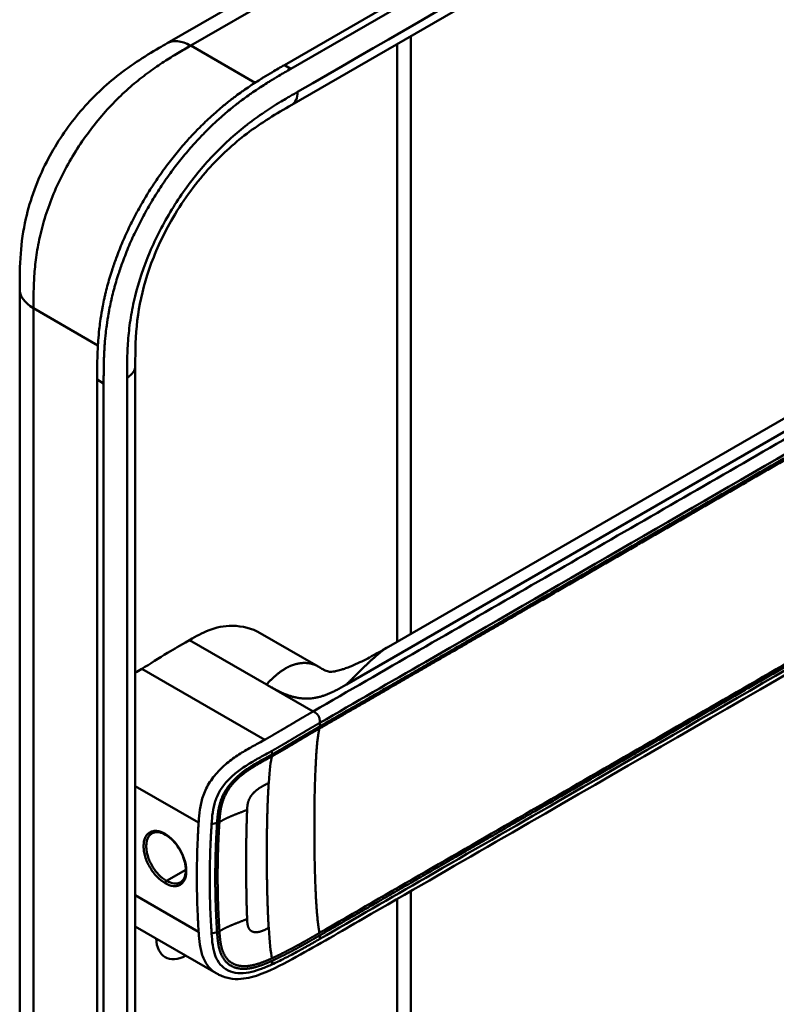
# Model space of a CAD drawing. Header units: millimetres. Extents: x 20 to 833, y 20 to 574.
# Tile 7 of 14: x 363 to 395, y 121 to 163. Entities that reach past the tile are written whole.
import ezdxf

# ---------------------------------------------------------------- set-up
doc = ezdxf.new("R2010")
doc.units = ezdxf.units.MM
doc.header["$LTSCALE"] = 2
doc.layers.add('Sichtbare Kanten(DIN)', color=7, linetype='Continuous', lineweight=50)
doc.layers.add('Sichtbare tangentiale Kanten(DIN)', color=7, linetype='Continuous', lineweight=50)

msp = doc.modelspace()

# ---------------------------------------------------------------- linework, layer by layer
at = {"layer": 'Sichtbare Kanten(DIN)'}
for p, q in [((373.713, 160.761), (418.38, 186.55)), ((418.654, 186.391), (373.987, 160.603)), ((415.012, 182.739), (374.022, 159.073)), ((368.741, 161.68), (378.67, 167.412)), ((379.067, 161.986), (379.067, 136.671)), ((368.741, 161.68), (368.741, 161.68)), ((374.022, 159.073), (374.022, 159.073)), ((378.118, 136.123), (409.882, 154.462)), ((362.501, 151.277), (362.501, 151.277)), ((367.398, 148.011), (367.398, 148.011)), ((367.398, 148.011), (367.398, 86.143)), ((365.782, 84.913), (365.782, 147.435)), ((366.057, 147.276), (366.057, 84.755)), ((372.687, 136.701), (375.145, 135.283)), ((379.067, 135.123), (379.067, 135.123)), ((379.067, 134.974), (379.067, 134.974)), ((375.362, 132.835), (375.362, 132.835)), ((375.575, 132.958), (375.575, 132.958)), ((370.915, 130.847), (370.915, 130.847)), ((372.442, 129.965), (372.441, 129.966)), ((370.896, 129.058), (370.896, 129.058)), ((379.067, 126.122), (379.067, 126.121)), ((379.067, 125.774), (379.067, 93.958)), ((370.563, 125.351), (370.563, 125.351)), ((370.796, 125.427), (370.796, 125.427)), ((370.819, 122.299), (367.398, 124.273)), ((370.819, 122.299), (370.819, 122.299))]:
    msp.add_line(p, q, dxfattribs=at)
for centre, major_axis, start_param, end_param in [((371.346, 130.598), (2.3, 3.984), 0.184418, 0.184904), ((371.431, 130.549), (2.32, 4.018), 0.219371, 0.219881), ((371.459, 130.533), (2.34, 4.053), 0.226219, 0.226799), ((371.572, 130.468), (2.26, 3.914), 0.316429, 0.3165), ((371.516, 130.5), (2.3, 3.984), 0.270097, 0.270412), ((371.288, 130.63), (-2.261, -3.916), 2.53255, 2.532551), ((371.233, 130.664), (-1.91, -3.308), 2.541311, 2.541312), ((371.29, 130.631), (1.95, 3.377), 5.700566, 5.70057), ((371.431, 130.549), (-2.32, -4.018), 2.338409, 2.338428), ((371.572, 130.468), (-2.26, -3.914), 2.382309, 2.382329), ((371.516, 130.5), (2.3, 3.984), 5.506055, 5.506075), ((371.459, 130.533), (2.34, 4.053), 4.119086, 4.119229), ((371.289, 130.631), (-2.26, -3.914), 0.658548, 0.658552), ((371.459, 130.533), (-2.76, -4.78), 0.9483, 0.948426), ((371.459, 130.533), (-2.76, -4.78), 0.638877, 0.63888), ((371.403, 130.566), (2.8, 4.85), 3.797045, 3.797047), ((369.592, 124.589), (-0.93, -1.611), 5.54054, 7.025984), ((369.592, 124.589), (0.93, 1.611), 4.347781, 4.347796)]:
    msp.add_ellipse(centre, major_axis=major_axis, ratio=0.57735, start_param=start_param, end_param=end_param, dxfattribs=at)
for points, knots in [([(362.501, 151.277), (362.501, 151.752), (362.503, 152.253), (362.579, 153.253), (362.649, 153.752), (362.945, 155.061), (363.248, 155.891), (363.997, 157.348), (364.428, 158.004), (365.39, 159.192), (365.935, 159.732), (367.122, 160.702), (367.78, 161.119), (368.52, 161.552), (368.631, 161.616), (368.741, 161.68)], [0, 0, 0, 0, 0.436934, 0.436934, 0.842877, 0.842877, 1.497176, 1.497176, 2.073361, 2.073361, 2.662057, 2.662057, 3.316724, 3.316724, 3.433488, 3.433488, 3.433488, 3.433488]), ([(365.782, 147.435), (365.782, 147.532), (365.782, 147.728), (365.784, 147.975), (365.788, 148.224), (365.793, 148.425), (365.802, 148.68), (365.813, 148.886), (365.834, 149.198), (365.863, 149.515), (365.916, 149.946), (365.968, 150.274), (366.029, 150.606), (366.075, 150.829), (366.139, 151.11), (366.196, 151.335), (366.273, 151.619), (366.34, 151.846), (366.448, 152.188), (366.567, 152.53), (366.763, 153.042), (366.956, 153.495), (367.221, 154.056), (367.449, 154.499), (367.755, 155.042), (368.014, 155.468), (368.356, 155.986), (368.642, 156.389), (369.014, 156.876), (369.322, 157.251), (369.679, 157.654), (369.922, 157.913), (370.168, 158.163), (370.334, 158.326), (370.585, 158.562), (370.839, 158.79), (371.18, 159.078), (371.438, 159.282), (371.696, 159.477), (371.869, 159.603), (372.085, 159.755), (372.258, 159.873), (372.473, 160.015), (372.646, 160.125), (372.904, 160.286), (373.247, 160.492), (373.544, 160.664), (373.713, 160.761)], [-0.9999979, -0.9999979, -0.9999979, -0.9999979, -0.9791648, -0.9583317, -0.9479152, -0.9270821, -0.9166655, -0.8958324, -0.8854159, -0.8541662, -0.8333331, -0.8020835, -0.791667, -0.7708339, -0.7604173, -0.7395842, -0.7291677, -0.7083346, -0.697918, -0.6666684, -0.6458353, -0.6041691, -0.583336, -0.5416699, -0.5208368, -0.4791706, -0.4583375, -0.4166713, -0.3958382, -0.354172, -0.3333389, -0.3020893, -0.2916727, -0.2708397, -0.2604231, -0.2291735, -0.2083404, -0.1770907, -0.1666742, -0.1458411, -0.1354246, -0.1145915, -0.1041749, -0.0833418, -0.0729253, -0.0416756, -0.0000095, -0.0000095, -0.0000095, -0.0000095]), ([(373.987, 160.603), (373.818, 160.505), (373.521, 160.333), (373.178, 160.127), (372.92, 159.967), (372.748, 159.856), (372.532, 159.714), (372.359, 159.597), (372.143, 159.445), (371.971, 159.319), (371.712, 159.124), (371.454, 158.919), (371.113, 158.631), (370.86, 158.404), (370.608, 158.167), (370.442, 158.005), (370.196, 157.755), (369.953, 157.496), (369.596, 157.092), (369.288, 156.717), (368.916, 156.231), (368.63, 155.828), (368.289, 155.309), (368.029, 154.884), (367.724, 154.34), (367.495, 153.898), (367.231, 153.337), (367.037, 152.884), (366.841, 152.371), (366.723, 152.029), (366.615, 151.688), (366.548, 151.46), (366.47, 151.177), (366.414, 150.951), (366.35, 150.671), (366.304, 150.448), (366.242, 150.116), (366.19, 149.788), (366.137, 149.357), (366.109, 149.04), (366.087, 148.728), (366.077, 148.522), (366.067, 148.267), (366.062, 148.065), (366.058, 147.816), (366.057, 147.569), (366.057, 147.374), (366.057, 147.276)], [0.0000095, 0.0000095, 0.0000095, 0.0000095, 0.0416756, 0.0729253, 0.0833418, 0.1041749, 0.1145915, 0.1354246, 0.1458411, 0.1666742, 0.1770907, 0.2083404, 0.2291735, 0.2604231, 0.2708397, 0.2916727, 0.3020893, 0.3333389, 0.354172, 0.3958382, 0.4166713, 0.4583375, 0.4791706, 0.5208368, 0.5416699, 0.583336, 0.6041691, 0.6458353, 0.6666684, 0.697918, 0.7083346, 0.7291677, 0.7395842, 0.7604173, 0.7708339, 0.791667, 0.8020835, 0.8333331, 0.8541662, 0.8854159, 0.8958324, 0.9166655, 0.9270821, 0.9479152, 0.9583317, 0.9791648, 0.9999979, 0.9999979, 0.9999979, 0.9999979]), ([(374.022, 159.073), (373.373, 158.699), (372.742, 158.325), (371.556, 157.425), (370.996, 156.916), (369.902, 155.691), (369.361, 154.942), (368.539, 153.498), (368.22, 152.795), (367.758, 151.453), (367.603, 150.8), (367.42, 149.523), (367.4, 148.899), (367.398, 148.184), (367.398, 148.098), (367.398, 148.011)], [0, 0, 0, 0, 0.687967, 0.687967, 1.303812, 1.303812, 1.980814, 1.980814, 2.549976, 2.549976, 3.091618, 3.091618, 3.672362, 3.672362, 3.752207, 3.752207, 3.752207, 3.752207]), ([(362.501, 89.409), (362.501, 100.296), (362.501, 111.182), (362.501, 131.805), (362.501, 141.541), (362.501, 151.277)], [0, 0, 0, 0, 10, 10, 18.94314, 18.94314, 18.94314, 18.94314]), ([(417.282, 149.894), (417.282, 149.893), (417.282, 149.891), (417.282, 149.887), (417.282, 149.885), (417.282, 149.88), (417.282, 149.877), (417.282, 149.87), (417.282, 149.866), (417.281, 149.855), (417.281, 149.848), (417.281, 149.827), (417.281, 149.814), (417.28, 149.77), (417.279, 149.741), (417.274, 149.631), (417.267, 149.554), (417.227, 149.266), (417.171, 149.068), (416.952, 148.557), (416.745, 148.258), (416.147, 147.579), (415.715, 147.211), (414.417, 146.233), (413.474, 145.658), (410.058, 143.641), (407.548, 142.218), (397.596, 136.472), (390.131, 132.162), (380.789, 126.768), (378.911, 125.684), (376.095, 124.058), (375.161, 123.499), (373.737, 122.724), (373.256, 122.469), (372.457, 122.158), (372.166, 122.074), (371.708, 122.039), (371.542, 122.046), (371.291, 122.096), (371.204, 122.12), (371.07, 122.171), (371.024, 122.191), (370.953, 122.225), (370.928, 122.238), (370.889, 122.259), (370.875, 122.267), (370.855, 122.278), (370.847, 122.283), (370.833, 122.291), (370.825, 122.295), (370.819, 122.299)], [0, 0, 0, 0, 0.001569, 0.001569, 0.003149, 0.003149, 0.00522, 0.00522, 0.008412, 0.008412, 0.014094, 0.014094, 0.025824, 0.025824, 0.054374, 0.054374, 0.136744, 0.136744, 0.370735, 0.370735, 0.770715, 0.770715, 1.338552, 1.338552, 2.361631, 2.361631, 5.000823, 5.000823, 12.918013, 12.918013, 14.909711, 14.909711, 15.905563, 15.905563, 16.406589, 16.406589, 16.669703, 16.669703, 16.816064, 16.816064, 16.894648, 16.894648, 16.935882, 16.935882, 16.957647, 16.957647, 16.969322, 16.969322, 16.975615, 16.975615, 16.982343, 16.982343, 16.982343, 16.982343]), ([(372.686, 136.702), (372.343, 136.899), (371.936, 137.005), (371.505, 137.006), (371.166, 137.007), (370.82, 136.942), (370.484, 136.809), (370.229, 136.708), (369.979, 136.569), (369.695, 136.405)], [-0.7380612, -0.7380612, -0.7380612, -0.7380612, -0.4287848, -0.4287848, -0.4287848, -0.184871, -0.184871, -0.184871, -0.0000155, -0.0000155, -0.0000155, -0.0000155]), ([(369.695, 136.405), (369.197, 136.117), (369.119, 136.072), (368.4, 135.639), (368.007, 135.394), (367.678, 135.186)], [-0.6905781, -0.6905781, -0.6905781, -0.6905781, -0.3490884, -0.3490884, 0, 0, 0, 0]), ([(375.268, 135.212), (375.315, 135.185), (375.354, 135.164), (375.426, 135.127), (375.456, 135.113), (375.528, 135.083), (375.556, 135.075), (375.607, 135.063), (375.623, 135.06), (375.684, 135.059), (375.712, 135.059), (375.787, 135.069), (375.804, 135.072), (375.841, 135.078), (375.86, 135.081), (375.915, 135.093), (375.953, 135.102), (376.03, 135.122), (376.068, 135.132), (376.154, 135.158), (376.203, 135.174), (376.322, 135.215), (376.393, 135.242), (376.584, 135.317), (376.701, 135.368), (377.049, 135.529), (377.27, 135.643), (377.7, 135.88), (377.908, 136.002), (378.113, 136.12)], [0, 0, 0, 0, 0.065322, 0.065322, 0.147442, 0.147442, 0.298534, 0.298534, 0.475337, 0.475337, 0.572836, 0.572836, 0.597287, 0.597287, 0.618593, 0.618593, 0.651842, 0.651842, 0.681874, 0.681874, 0.719497, 0.719497, 0.777073, 0.777073, 0.879794, 0.879794, 1.092522, 1.092522, 1.311068, 1.311068, 1.311068, 1.311068]), ([(368.676, 128.161), (368.589, 128.211), (368.502, 128.245), (368.342, 128.278), (368.268, 128.276), (368.17, 128.251), (368.14, 128.239), (368.112, 128.222)], [0, 0, 0, 0, 0.0944548, 0.0944548, 0.1892864, 0.1892864, 0.2374391, 0.2374391, 0.2374391, 0.2374391]), ([(369.313, 126.144), (369.377, 126.181), (369.431, 126.241), (369.504, 126.398), (369.527, 126.493), (369.537, 126.697), (369.53, 126.804), (369.487, 127.027), (369.452, 127.144), (369.359, 127.375), (369.299, 127.492), (369.163, 127.706), (369.085, 127.808), (368.921, 127.983), (368.832, 128.059), (368.721, 128.134), (368.698, 128.148), (368.676, 128.161)], [0, 0, 0, 0, 0.1137845, 0.1137845, 0.2182551, 0.2182551, 0.3123921, 0.3123921, 0.4068404, 0.4068404, 0.502596, 0.502596, 0.598042, 0.598042, 0.6936793, 0.6936793, 0.7182625, 0.7182625, 0.7182625, 0.7182625])]:
    msp.add_open_spline(points, degree=3, knots=knots, dxfattribs=at)
for points, degree in [([(378.116, 136.122), (378.116, 136.122), (378.115, 136.121), (378.115, 136.121), (378.114, 136.121), (378.114, 136.12), (378.113, 136.12), (378.113, 136.12)], 7), ([(367.678, 135.186), (367.585, 135.127), (367.492, 135.068), (367.398, 135.007)], 3), ([(375.136, 135.288), (375.163, 135.272), (375.189, 135.257), (375.216, 135.242), (375.242, 135.227), (375.268, 135.212)], 5), ([(375.136, 135.288), (375.137, 135.287), (375.139, 135.286), (375.14, 135.285), (375.142, 135.284), (375.143, 135.284), (375.145, 135.283)], 6), ([(368.112, 128.222), (368.112, 128.222), (368.112, 128.222), (368.112, 128.222)], 3), ([(372.096, 127.813), (372.096, 127.813), (372.097, 127.813), (372.097, 127.813)], 3), ([(372.095, 126.145), (372.095, 126.145), (372.095, 126.144), (372.095, 126.144)], 3)]:
    msp.add_open_spline(points, degree=degree, dxfattribs=at)
at = {"layer": 'Sichtbare tangentiale Kanten(DIN)'}
for p, q in [((369.745, 161.582), (379.67, 167.313)), ((369.745, 161.582), (369.741, 161.58)), ((372.468, 160.01), (369.745, 161.582)), ((378.481, 136.332), (378.481, 161.648)), ((368.654, 160.928), (368.654, 160.928)), ((373.987, 160.603), (373.713, 160.761)), ((366.537, 159.22), (366.537, 159.22)), ((410.524, 154.262), (376.341, 134.526)), ((363.114, 151.737), (363.114, 151.737)), ((365.814, 148.886), (363.087, 150.461)), ((366.057, 147.276), (365.782, 147.435)), ((372.949, 134.526), (369.695, 136.405)), ((367.678, 135.186), (372.881, 132.183)), ((378.481, 134.785), (378.481, 134.785)), ((372.994, 134.5), (372.949, 134.526)), ((374.93, 133.382), (372.994, 134.5)), ((378.481, 134.636), (378.481, 134.636)), ((375.21, 132.897), (375.21, 132.748)), ((375.422, 132.87), (375.422, 132.87)), ((373.194, 131.566), (373.184, 131.71)), ((367.398, 130.222), (370.079, 128.675)), ((370.86, 128.657), (370.627, 128.606)), ((370.564, 127.273), (370.564, 127.273)), ((370.8, 127.409), (370.8, 127.409)), ((370.008, 126.952), (370.008, 126.952)), ((369.534, 126.678), (368.716, 126.206)), ((367.398, 125.598), (370.079, 124.05)), ((378.481, 125.783), (378.481, 125.783)), ((378.481, 93.142), (378.481, 125.436)), ((370.86, 124.033), (370.627, 123.982)), ((375.21, 123.895), (375.21, 123.746)), ((373.194, 122.821), (373.184, 122.666))]:
    msp.add_line(p, q, dxfattribs=at)
for centre, major_axis, ratio, start_param, end_param in [((373.473, 123.632), (-0.207, 7.978), 0.058769, 0.180326, 0.567465), ((373.472, 130.424), (-0.173, -7.741), 0.062201, 5.644955, 6.032571)]:
    msp.add_ellipse(centre, major_axis=major_axis, ratio=ratio, start_param=start_param, end_param=end_param, dxfattribs=at)
for points, degree in [([(415.261, 183.289), (401.597, 175.4), (387.934, 167.511), (374.27, 159.623)], 3), ([(369.741, 161.58), (369.351, 161.806), (368.997, 161.827), (368.741, 161.68)], 3), ([(374.022, 159.073), (374.175, 159.162), (374.27, 159.352), (374.27, 159.623)], 3), ([(363.087, 150.461), (362.696, 150.686), (362.501, 150.982), (362.501, 151.277)], 3), ([(363.087, 150.461), (363.087, 119.527), (363.087, 88.593)], 2), ([(367.398, 148.011), (367.398, 147.834), (367.281, 147.656), (367.047, 147.521)], 3), ([(367.047, 147.521), (367.047, 126.899), (367.047, 106.276), (367.047, 85.653)], 3), ([(378.113, 136.12), (377.977, 136.042), (377.819, 135.931), (377.631, 135.78), (377.404, 135.578), (377.127, 135.31), (376.781, 134.964), (376.341, 134.526)], 7), ([(372.949, 134.526), (373.304, 134.88), (373.592, 135.168), (373.913, 135.366), (374.259, 135.474), (374.589, 135.495), (374.878, 135.433), (375.136, 135.288)], 7), ([(376.341, 134.526), (375.614, 134.107), (375.08, 133.798), (374.301, 133.782), (373.753, 134.064), (373.045, 134.471)], 5), ([(374.93, 133.382), (375.045, 133.316), (375.148, 133.256), (375.21, 133.148), (375.21, 133.029), (375.21, 132.897)], 5), ([(375.198, 132.658), (375.023, 132.056), (374.935, 129.86), (374.935, 127.098), (375.023, 124.801), (375.198, 123.999)], 5), ([(372.133, 129.214), (372.143, 129.426), (372.148, 129.607), (372.241, 129.804), (372.389, 129.976), (372.596, 130.132), (372.806, 130.23), (373.046, 130.353)], 7), ([(373.046, 130.353), (372.982, 129.386), (372.95, 128.064), (372.95, 126.613), (372.982, 125.254), (373.046, 124.213)], 5), ([(370.96, 128.696), (371.165, 128.823), (371.397, 128.929), (371.643, 129.023), (371.892, 129.115), (372.133, 129.214)], 5), ([(372.133, 124.589), (372.096, 125.535), (372.084, 126.468), (372.084, 127.393), (372.096, 128.311), (372.133, 129.214)], 5), ([(368.676, 128.161), (368.665, 128.167), (368.659, 128.18), (368.659, 128.199)], 3), ([(368.659, 126.107), (368.659, 126.143), (368.684, 126.187), (368.716, 126.206)], 3), ([(370.96, 124.072), (371.165, 124.198), (371.397, 124.304), (371.643, 124.399), (371.892, 124.491), (372.133, 124.589)], 5), ([(372.133, 124.589), (372.143, 124.367), (372.148, 124.173), (372.241, 124.034), (372.39, 123.965), (372.595, 123.988), (372.806, 124.091), (373.046, 124.213)], 7)]:
    msp.add_open_spline(points, degree=degree, dxfattribs=at)
for points, degree, knots in [([(369.741, 161.58), (369.563, 161.478), (369.381, 161.372), (369.197, 161.263), (369.003, 161.147), (368.807, 161.027), (368.612, 160.901), (368.405, 160.767), (368.199, 160.626), (367.994, 160.477), (367.778, 160.319), (367.564, 160.152), (367.353, 159.974), (367.131, 159.788), (366.912, 159.59), (366.699, 159.381), (366.478, 159.165), (366.262, 158.937), (366.054, 158.699), (365.841, 158.455), (365.636, 158.201), (365.44, 157.937), (365.242, 157.671), (365.053, 157.395), (364.873, 157.108), (364.693, 156.821), (364.523, 156.524), (364.368, 156.225), (364.211, 155.922), (364.067, 155.616), (363.939, 155.308), (363.81, 155), (363.697, 154.69), (363.599, 154.382), (363.501, 154.076), (363.419, 153.772), (363.353, 153.474), (363.286, 153.178), (363.236, 152.892), (363.198, 152.612), (363.161, 152.342), (363.135, 152.076), (363.118, 151.812), (363.103, 151.57), (363.094, 151.329), (363.09, 151.091), (363.087, 150.877), (363.087, 150.666), (363.087, 150.461)], 3, [0, 0, 0, 0, 0.190222, 0.190222, 0.190222, 0.391046, 0.391046, 0.391046, 0.603778, 0.603778, 0.603778, 0.828222, 0.828222, 0.828222, 1.063388, 1.063388, 1.063388, 1.307278, 1.307278, 1.307278, 1.556829, 1.556829, 1.556829, 1.80816, 1.80816, 1.80816, 2.059443, 2.059443, 2.059443, 2.313331, 2.313331, 2.313331, 2.568023, 2.568023, 2.568023, 2.821446, 2.821446, 2.821446, 3.073982, 3.073982, 3.073982, 3.316729, 3.316729, 3.316729, 3.539814, 3.539814, 3.539814, 3.740149, 3.740149, 3.740149, 3.740149]), ([(374.27, 159.623), (374.209, 159.587), (374.148, 159.552), (374.087, 159.517), (374.03, 159.484), (373.973, 159.451), (373.916, 159.418), (373.888, 159.401), (373.859, 159.384), (373.831, 159.367), (373.747, 159.318), (373.664, 159.268), (373.574, 159.214), (373.572, 159.213), (373.57, 159.212), (373.567, 159.21), (373.317, 159.059), (373.091, 158.916), (372.863, 158.762), (372.859, 158.759), (372.854, 158.757), (372.85, 158.754), (372.618, 158.597), (372.384, 158.429), (372.151, 158.249), (372.149, 158.247), (372.146, 158.245), (372.144, 158.243), (371.91, 158.063), (371.678, 157.87), (371.449, 157.665), (371.447, 157.663), (371.445, 157.661), (371.443, 157.66), (370.982, 157.246), (370.53, 156.778), (370.113, 156.276), (369.693, 155.771), (369.294, 155.213), (368.941, 154.635), (368.587, 154.057), (368.269, 153.439), (368.011, 152.828), (367.753, 152.219), (367.542, 151.587), (367.392, 150.975), (367.391, 150.974), (367.391, 150.972), (367.391, 150.971), (367.316, 150.667), (367.255, 150.365), (367.207, 150.068), (367.206, 150.065), (367.206, 150.063), (367.206, 150.061), (367.158, 149.765), (367.123, 149.474), (367.099, 149.191), (367.099, 149.186), (367.098, 149.182), (367.098, 149.177), (367.075, 148.899), (367.061, 148.629), (367.054, 148.341), (367.054, 148.336), (367.054, 148.332), (367.054, 148.328), (367.047, 148.048), (367.047, 147.785), (367.047, 147.521)], 3, [37.495396, 37.495396, 37.495396, 37.495396, 37.559987, 37.559987, 37.559987, 37.620513, 37.620513, 37.620513, 37.650776, 37.650776, 37.650776, 37.73943, 37.73943, 37.73943, 37.741564, 37.741564, 37.741564, 37.988916, 37.988916, 37.988916, 37.993417, 37.993417, 37.993417, 38.244735, 38.244735, 38.244735, 38.247185, 38.247185, 38.247185, 38.499621, 38.499621, 38.499621, 38.501583, 38.501583, 38.501583, 39.010327, 39.010327, 39.010327, 39.522884, 39.522884, 39.522884, 40.036041, 40.036041, 40.036041, 40.547301, 40.547301, 40.547301, 40.548443, 40.548443, 40.548443, 40.802185, 40.802185, 40.802185, 40.804306, 40.804306, 40.804306, 41.056838, 41.056838, 41.056838, 41.061134, 41.061134, 41.061134, 41.309579, 41.309579, 41.309579, 41.313394, 41.313394, 41.313394, 41.55534, 41.55534, 41.55534, 41.55534]), ([(410.809, 154.097), (410.064, 153.666), (409.315, 153.234), (407.819, 152.37), (407.07, 151.938), (405.574, 151.074), (404.827, 150.643), (403.333, 149.78), (402.586, 149.349), (400.346, 148.056), (398.852, 147.193), (395.86, 145.466), (394.364, 144.602), (391.373, 142.875), (389.879, 142.013), (386.891, 140.287), (385.396, 139.424), (382.405, 137.698), (380.909, 136.834), (377.92, 135.108), (376.428, 134.246), (374.93, 133.382)], 3, [28.65661, 28.65661, 28.65661, 28.65661, 29.448344, 29.448344, 30.241165, 30.241165, 31.033986, 31.033986, 31.826807, 31.826807, 33.412449, 33.412449, 34.99809, 34.99809, 36.583732, 36.583732, 38.169374, 38.169374, 39.755016, 39.755016, 41.340657, 41.340657, 41.340657, 41.340657]), ([(375.21, 132.897), (376.708, 133.762), (378.2, 134.623), (379.694, 135.486), (385.167, 138.646), (390.64, 141.805), (396.117, 144.968), (399.795, 147.091), (403.463, 149.209), (407.142, 151.333), (408.457, 152.092), (409.776, 152.853), (411.089, 153.612)], 3, [0, 0, 0, 0, 1.585642, 1.585642, 1.585642, 7.391542, 7.391542, 7.391542, 11.290432, 11.290432, 11.290432, 12.683632, 12.683632, 12.683632, 12.683632]), ([(375.195, 132.657), (375.197, 132.658), (376.087, 133.172), (377.879, 134.206), (380.581, 135.767), (384.167, 137.837), (388.65, 140.425), (393.138, 143.016), (397.622, 145.605), (401.657, 147.935), (405.247, 150.007), (407.938, 151.561), (409.731, 152.596), (410.628, 153.114), (411.077, 153.373)], 5, [20.643505, 20.643505, 20.643505, 20.643505, 20.643505, 20.643505, 20.647304, 22.232947, 23.81859, 25.404233, 26.989877, 28.57552, 30.161163, 31.746806, 32.539627, 33.332646, 33.332646, 33.332646, 33.332646, 33.332646, 33.332646]), ([(411.089, 153.462), (411.089, 153.462), (410.64, 153.203), (409.743, 152.686), (407.95, 151.65), (405.259, 150.097), (401.67, 148.024), (397.635, 145.695), (393.151, 143.106), (388.663, 140.515), (384.178, 137.925), (380.593, 135.856), (377.891, 134.295), (376.1, 133.261), (375.21, 132.748)], 5, [0, 0, 0, 0, 0, 0, 0.000115, 0.792936, 1.585758, 3.171401, 4.757044, 6.342687, 7.92833, 9.513973, 11.099617, 12.688168, 12.688168, 12.688168, 12.688168, 12.688168, 12.688168]), ([(411.076, 144.714), (410.329, 144.282), (409.581, 143.851), (408.087, 142.988), (407.339, 142.556), (405.097, 141.262), (403.602, 140.398), (400.611, 138.672), (399.117, 137.809), (396.127, 136.083), (394.633, 135.22), (391.642, 133.494), (390.147, 132.63), (387.156, 130.904), (385.662, 130.041), (382.674, 128.316), (381.179, 127.452), (378.183, 125.723), (376.679, 124.854), (375.198, 123.999)], 3, [3.014705, 3.014705, 3.014705, 3.014705, 3.807868, 3.807868, 4.600688, 4.600688, 6.186329, 6.186329, 7.77197, 7.77197, 9.357611, 9.357611, 10.943251, 10.943251, 12.528892, 12.528892, 14.114533, 14.114533, 15.703149, 15.703149, 15.703149, 15.703149]), ([(375.208, 123.894), (375.21, 123.895), (376.1, 124.409), (377.892, 125.443), (380.594, 127.003), (384.18, 129.074), (388.663, 131.662), (393.151, 134.253), (397.635, 136.842), (401.67, 139.172), (405.259, 141.244), (407.951, 142.798), (409.744, 143.833), (410.641, 144.351), (411.089, 144.61)], 5, [20.643738, 20.643738, 20.643738, 20.643738, 20.643738, 20.643738, 20.647429, 22.23307, 23.81871, 25.404351, 26.989992, 28.575633, 30.161274, 31.746914, 32.539735, 33.332924, 33.332924, 33.332924, 33.332924, 33.332924, 33.332924]), ([(411.089, 144.46), (408.274, 142.834), (405.449, 141.204), (402.636, 139.58), (396.858, 136.244), (391.067, 132.901), (385.286, 129.563), (383.424, 128.488), (381.56, 127.412), (379.694, 126.334), (378.193, 125.468), (376.69, 124.6), (375.21, 123.746)], 3, [23.229983, 23.229983, 23.229983, 23.229983, 26.216835, 26.216835, 26.216835, 32.351591, 32.351591, 32.351591, 34.327983, 34.327983, 34.327983, 35.917386, 35.917386, 35.917386, 35.917386]), ([(374.93, 133.382), (374.878, 133.352), (374.783, 133.297), (374.645, 133.217), (374.449, 133.103), (374.2, 132.956), (373.951, 132.808), (373.697, 132.657), (373.436, 132.501), (373.217, 132.373), (373.054, 132.279), (372.944, 132.218), (372.887, 132.186), (372.881, 132.183)], 5, [0, 0, 0, 0, 0, 0, 0.0885648, 0.1771296, 0.2656944, 0.3542592, 0.442824, 0.5313888, 0.6199536, 0.7085184, 0.7182818, 0.7182818, 0.7182818, 0.7182818, 0.7182818, 0.7182818]), ([(373.184, 131.71), (373.184, 131.71), (373.237, 131.74), (373.343, 131.8), (373.504, 131.893), (373.72, 132.018), (373.982, 132.175), (374.235, 132.326), (374.483, 132.473), (374.731, 132.619), (374.926, 132.733), (375.064, 132.812), (375.158, 132.867), (375.21, 132.897)], 5, [0.0000841, 0.0000841, 0.0000841, 0.0000841, 0.0000841, 0.0000841, 0.0003027, 0.0888675, 0.1774323, 0.2659971, 0.3545619, 0.4431267, 0.5316915, 0.6202563, 0.7088211, 0.7088211, 0.7088211, 0.7088211, 0.7088211, 0.7088211]), ([(373.185, 131.479), (373.185, 131.479), (373.239, 131.508), (373.345, 131.569), (373.505, 131.66), (373.715, 131.784), (373.973, 131.937), (374.224, 132.088), (374.472, 132.234), (374.713, 132.378), (374.906, 132.49), (375.051, 132.573), (375.146, 132.628), (375.193, 132.655)], 5, [19.9453576, 19.9453576, 19.9453576, 19.9453576, 19.9453576, 19.9453576, 19.9454241, 20.0331591, 20.1208941, 20.2086291, 20.2963641, 20.3840991, 20.4718341, 20.5595692, 20.6426641, 20.6426641, 20.6426641, 20.6426641, 20.6426641, 20.6426641]), ([(375.21, 132.748), (375.163, 132.72), (375.066, 132.664), (374.921, 132.58), (374.726, 132.468), (374.482, 132.323), (374.235, 132.177), (373.983, 132.025), (373.725, 131.872), (373.514, 131.748), (373.354, 131.656), (373.248, 131.596), (373.194, 131.566)], 5, [0, 0, 0, 0, 0, 0, 0.0848259, 0.1725609, 0.2602959, 0.3480309, 0.4357659, 0.5235009, 0.6112359, 0.698521, 0.698521, 0.698521, 0.698521, 0.698521, 0.698521]), ([(372.881, 132.183), (372.725, 132.096), (372.569, 132.012), (372.409, 131.923), (372.248, 131.835), (372.083, 131.741), (371.915, 131.637), (371.746, 131.532), (371.573, 131.417), (371.404, 131.286), (371.234, 131.156), (371.068, 131.01), (370.916, 130.848), (370.764, 130.686), (370.627, 130.509), (370.515, 130.325), (370.403, 130.141), (370.318, 129.951), (370.256, 129.766), (370.195, 129.58), (370.156, 129.399), (370.131, 129.221), (370.105, 129.044), (370.092, 128.87), (370.081, 128.698), (370.08, 128.69), (370.08, 128.682), (370.079, 128.675)], 3, [0.718282, 0.718282, 0.718282, 0.718282, 0.878513, 0.878513, 0.878513, 1.038839, 1.038839, 1.038839, 1.199166, 1.199166, 1.199166, 1.359492, 1.359492, 1.359492, 1.519819, 1.519819, 1.519819, 1.680145, 1.680145, 1.680145, 1.840471, 1.840471, 1.840471, 2.000798, 2.000798, 2.000798, 2.008139, 2.008139, 2.008139, 2.008139]), ([(370.627, 128.606), (370.639, 128.775), (370.651, 128.94), (370.675, 129.102), (370.698, 129.263), (370.732, 129.422), (370.784, 129.58), (370.836, 129.737), (370.906, 129.892), (370.997, 130.042), (371.088, 130.191), (371.199, 130.334), (371.326, 130.468), (371.452, 130.602), (371.593, 130.726), (371.742, 130.841), (371.892, 130.956), (372.049, 131.061), (372.207, 131.159), (372.365, 131.257), (372.524, 131.347), (372.681, 131.434), (372.839, 131.521), (372.996, 131.606), (373.155, 131.694), (373.165, 131.7), (373.174, 131.705), (373.183, 131.71)], 3, [0, 0, 0, 0, 0.159971, 0.159971, 0.159971, 0.320297, 0.320297, 0.320297, 0.480624, 0.480624, 0.480624, 0.64095, 0.64095, 0.64095, 0.801277, 0.801277, 0.801277, 0.961603, 0.961603, 0.961603, 1.121929, 1.121929, 1.121929, 1.282256, 1.282256, 1.282256, 1.291621, 1.291621, 1.291621, 1.291621]), ([(373.194, 131.566), (373.194, 131.566), (373.113, 131.52), (372.949, 131.43), (372.703, 131.295), (372.365, 131.105), (371.922, 130.813), (371.503, 130.445), (371.17, 130.005), (370.972, 129.537), (370.903, 129.181), (370.878, 128.917), (370.866, 128.744), (370.86, 128.657)], 5, [0, 0, 0, 0, 0, 0, 0.000449, 0.133304, 0.266158, 0.399013, 0.531868, 0.664722, 0.797577, 0.930432, 1.064471, 1.064471, 1.064471, 1.064471, 1.064471, 1.064471]), ([(370.96, 128.696), (370.965, 128.782), (370.978, 128.953), (371.002, 129.21), (371.069, 129.553), (371.255, 129.992), (371.561, 130.4), (371.948, 130.745), (372.371, 131.026), (372.699, 131.211), (372.942, 131.344), (373.104, 131.433), (373.185, 131.479)], 5, [18.882622, 18.882622, 18.882622, 18.882622, 18.882622, 18.882622, 19.015441, 19.148296, 19.281151, 19.414005, 19.54686, 19.679715, 19.812569, 19.945357, 19.945357, 19.945357, 19.945357, 19.945357, 19.945357]), ([(370.079, 128.675), (370.079, 128.668), (370.078, 128.659), (370.078, 128.651), (370.072, 128.564), (370.066, 128.477), (370.061, 128.389), (370.056, 128.294), (370.051, 128.198), (370.046, 128.102), (370.036, 127.909), (370.028, 127.716), (370.022, 127.523), (370.016, 127.33), (370.011, 127.137), (370.008, 126.944), (370.005, 126.752), (370.003, 126.56), (370.003, 126.368), (370.003, 126.176), (370.005, 125.984), (370.008, 125.791), (370.011, 125.598), (370.016, 125.404), (370.022, 125.21), (370.028, 125.016), (370.036, 124.822), (370.046, 124.628), (370.051, 124.531), (370.056, 124.434), (370.061, 124.338), (370.067, 124.242), (370.073, 124.146), (370.079, 124.05)], 3, [0, 0, 0, 0, 0.00741, 0.00741, 0.00741, 0.088467, 0.088467, 0.088467, 0.176597, 0.176597, 0.176597, 0.352857, 0.352857, 0.352857, 0.529117, 0.529117, 0.529117, 0.705376, 0.705376, 0.705376, 0.881636, 0.881636, 0.881636, 1.057896, 1.057896, 1.057896, 1.234156, 1.234156, 1.234156, 1.322285, 1.322285, 1.322285, 1.410732, 1.410732, 1.410732, 1.410732]), ([(370.627, 123.982), (370.627, 123.99), (370.626, 123.999), (370.626, 124.008), (370.62, 124.102), (370.614, 124.197), (370.608, 124.292), (370.603, 124.387), (370.598, 124.483), (370.593, 124.578), (370.584, 124.77), (370.576, 124.963), (370.569, 125.155), (370.54, 126.058), (370.545, 126.95), (370.585, 127.847), (370.588, 127.903), (370.59, 127.959), (370.593, 128.015), (370.598, 128.11), (370.603, 128.205), (370.608, 128.299), (370.614, 128.394), (370.62, 128.488), (370.626, 128.581), (370.626, 128.59), (370.627, 128.598), (370.627, 128.606)], 3, [0, 0, 0, 0, 0.008036, 0.008036, 0.008036, 0.096166, 0.096166, 0.096166, 0.184296, 0.184296, 0.184296, 0.360556, 0.360556, 0.360556, 1.190148, 1.190148, 1.190148, 1.241854, 1.241854, 1.241854, 1.329984, 1.329984, 1.329984, 1.418114, 1.418114, 1.418114, 1.426148, 1.426148, 1.426148, 1.426148]), ([(370.86, 128.657), (370.86, 128.657), (370.853, 128.543), (370.839, 128.314), (370.819, 127.966), (370.802, 127.507), (370.786, 126.928), (370.782, 126.351), (370.786, 125.773), (370.802, 125.193), (370.819, 124.73), (370.839, 124.38), (370.853, 124.149), (370.86, 124.033)], 5, [0.000001, 0.000001, 0.000001, 0.000001, 0.000001, 0.000001, 0.000038, 0.176942, 0.353846, 0.53075, 0.707654, 0.884558, 1.061462, 1.238366, 1.415305, 1.415305, 1.415305, 1.415305, 1.415305, 1.415305]), ([(370.96, 124.072), (370.96, 124.072), (370.96, 124.073), (370.952, 124.189), (370.938, 124.421), (370.918, 124.77), (370.901, 125.234), (370.885, 125.812), (370.882, 126.39), (370.885, 126.966), (370.901, 127.544), (370.918, 128.004), (370.938, 128.351), (370.952, 128.581), (370.96, 128.696)], 5, [17.464876, 17.464876, 17.464876, 17.464876, 17.464876, 17.464876, 17.464906, 17.466133, 17.643037, 17.819941, 17.996845, 18.173749, 18.350653, 18.527557, 18.704461, 18.882622, 18.882622, 18.882622, 18.882622, 18.882622, 18.882622]), ([(367.747, 127.671), (367.747, 127.671), (367.747, 127.74), (367.759, 127.87), (367.812, 128.038), (367.897, 128.172), (368.012, 128.267), (368.151, 128.319), (368.362, 128.329), (368.541, 128.267), (368.659, 128.199)], 3, [0, 0, 0, 0, 0.0000144, 0.0614945, 0.1229746, 0.1844546, 0.2459347, 0.3074148, 0.3688949, 0.4918552, 0.4918552, 0.4918552, 0.4918552]), ([(368.112, 128.222), (368.09, 128.21), (368.069, 128.195), (368.049, 128.178), (368.034, 128.165), (368.019, 128.15), (368.006, 128.134), (367.974, 128.099), (367.948, 128.057), (367.926, 128.01), (367.907, 127.969), (367.892, 127.924), (367.882, 127.876), (367.88, 127.869), (367.878, 127.861), (367.877, 127.853), (367.866, 127.797), (367.86, 127.735), (367.86, 127.671), (367.86, 127.607), (367.866, 127.54), (367.877, 127.471), (367.879, 127.46), (367.881, 127.448), (367.883, 127.437), (367.893, 127.378), (367.908, 127.319), (367.926, 127.26), (367.948, 127.188), (367.974, 127.116), (368.005, 127.045), (368.02, 127.013), (368.035, 126.981), (368.051, 126.949), (368.07, 126.911), (368.091, 126.874), (368.112, 126.837), (368.152, 126.769), (368.195, 126.704), (368.242, 126.642), (368.276, 126.596), (368.313, 126.552), (368.35, 126.51), (368.363, 126.495), (368.376, 126.481), (368.39, 126.467), (368.493, 126.359), (368.605, 126.269), (368.716, 126.206)], 3, [0.2462104, 0.2462104, 0.2462104, 0.2462104, 0.2803959, 0.2803959, 0.2803959, 0.3074005, 0.3074005, 0.3074005, 0.3688806, 0.3688806, 0.3688806, 0.4219893, 0.4219893, 0.4219893, 0.4303607, 0.4303607, 0.4303607, 0.4918407, 0.4918407, 0.4918407, 0.5533208, 0.5533208, 0.5533208, 0.5635023, 0.5635023, 0.5635023, 0.6148009, 0.6148009, 0.6148009, 0.676281, 0.676281, 0.676281, 0.7044598, 0.7044598, 0.7044598, 0.737761, 0.737761, 0.737761, 0.7992411, 0.7992411, 0.7992411, 0.844872, 0.844872, 0.844872, 0.8607212, 0.8607212, 0.8607212, 0.9836813, 0.9836813, 0.9836813, 0.9836813]), ([(368.659, 128.199), (368.777, 128.131), (368.955, 127.986), (369.163, 127.734), (369.3, 127.524), (369.412, 127.298), (369.495, 127.066), (369.546, 126.838), (369.563, 126.623), (369.546, 126.428), (369.495, 126.26), (369.412, 126.128), (369.3, 126.034), (369.163, 125.984), (368.955, 125.976), (368.777, 126.038), (368.659, 126.107)], 3, [0, 0, 0, 0, 0.1229603, 0.1844403, 0.2459204, 0.3074004, 0.3688805, 0.4303605, 0.4918406, 0.5533206, 0.6148007, 0.6762807, 0.7377608, 0.7992408, 0.8607209, 0.983681, 0.983681, 0.983681, 0.983681]), ([(368.659, 126.107), (368.541, 126.175), (368.362, 126.318), (368.151, 126.569), (368.012, 126.778), (367.897, 127.002), (367.812, 127.232), (367.759, 127.459), (367.747, 127.603), (367.747, 127.671)], 3, [0, 0, 0, 0, 0.1229601, 0.1844402, 0.2459203, 0.3074004, 0.3688804, 0.4303605, 0.4918262, 0.4918262, 0.4918262, 0.4918262]), ([(368.716, 126.206), (368.826, 126.142), (368.938, 126.103), (369.04, 126.092), (369.054, 126.091), (369.068, 126.09), (369.081, 126.089), (369.117, 126.088), (369.152, 126.091), (369.185, 126.097), (369.231, 126.106), (369.273, 126.122), (369.312, 126.144), (369.312, 126.144), (369.312, 126.144), (369.313, 126.144)], 3, [0, 0, 0, 0, 0.1229601, 0.1229601, 0.1229601, 0.1399022, 0.1399022, 0.1399022, 0.1844401, 0.1844401, 0.1844401, 0.2459202, 0.2459202, 0.2459202, 0.2461067, 0.2461067, 0.2461067, 0.2461067]), ([(370.079, 124.05), (370.08, 124.042), (370.08, 124.034), (370.081, 124.026), (370.092, 123.853), (370.105, 123.678), (370.131, 123.504), (370.156, 123.33), (370.195, 123.158), (370.256, 122.995), (370.318, 122.832), (370.403, 122.678), (370.515, 122.55), (370.602, 122.449), (370.705, 122.365), (370.819, 122.299)], 3, [0, 0, 0, 0, 0.0073617, 0.0073617, 0.0073617, 0.1676881, 0.1676881, 0.1676881, 0.3280145, 0.3280145, 0.3280145, 0.488341, 0.488341, 0.488341, 0.6137258, 0.6137258, 0.6137258, 0.6137258]), ([(373.184, 122.666), (373.174, 122.661), (373.165, 122.657), (373.155, 122.653), (372.996, 122.581), (372.839, 122.514), (372.682, 122.458), (372.524, 122.402), (372.365, 122.356), (372.207, 122.328), (372.049, 122.3), (371.892, 122.289), (371.742, 122.302), (371.593, 122.315), (371.452, 122.351), (371.326, 122.412), (371.199, 122.473), (371.088, 122.559), (370.997, 122.666), (370.906, 122.772), (370.836, 122.899), (370.784, 123.038), (370.732, 123.177), (370.698, 123.328), (370.675, 123.487), (370.651, 123.645), (370.639, 123.812), (370.627, 123.982)], 3, [36.622212, 36.622212, 36.622212, 36.622212, 36.631814, 36.631814, 36.631814, 36.79214, 36.79214, 36.79214, 36.952466, 36.952466, 36.952466, 37.112793, 37.112793, 37.112793, 37.273119, 37.273119, 37.273119, 37.433446, 37.433446, 37.433446, 37.593772, 37.593772, 37.593772, 37.754099, 37.754099, 37.754099, 37.914067, 37.914067, 37.914067, 37.914067]), ([(370.86, 124.033), (370.86, 124.032), (370.866, 123.944), (370.878, 123.769), (370.903, 123.506), (370.973, 123.165), (371.17, 122.784), (371.504, 122.53), (371.923, 122.445), (372.367, 122.501), (372.704, 122.611), (372.95, 122.712), (373.113, 122.784), (373.194, 122.821)], 5, [18.881507, 18.881507, 18.881507, 18.881507, 18.881507, 18.881507, 18.882697, 19.015618, 19.14854, 19.281461, 19.414383, 19.547304, 19.680226, 19.813147, 19.945983, 19.945983, 19.945983, 19.945983, 19.945983, 19.945983]), ([(373.185, 122.927), (373.105, 122.891), (372.943, 122.819), (372.7, 122.72), (372.372, 122.613), (371.95, 122.56), (371.562, 122.639), (371.255, 122.872), (371.069, 123.228), (371.002, 123.555), (370.978, 123.812), (370.965, 123.985), (370.96, 124.072)], 5, [0, 0, 0, 0, 0, 0, 0.132315, 0.265237, 0.398158, 0.53108, 0.664001, 0.796923, 0.929844, 1.062736, 1.062736, 1.062736, 1.062736, 1.062736, 1.062736]), ([(375.198, 123.999), (375.15, 123.972), (375.054, 123.916), (374.908, 123.833), (374.714, 123.721), (374.472, 123.586), (374.225, 123.449), (373.974, 123.316), (373.716, 123.182), (373.506, 123.078), (373.346, 123.001), (373.239, 122.952), (373.185, 122.927)], 5, [15.703149, 15.703149, 15.703149, 15.703149, 15.703149, 15.703149, 15.7878438, 15.8755138, 15.9631839, 16.0508539, 16.1385239, 16.2261939, 16.3138639, 16.4021323, 16.4021323, 16.4021323, 16.4021323, 16.4021323, 16.4021323]), ([(373.194, 122.821), (373.194, 122.821), (373.248, 122.846), (373.355, 122.895), (373.515, 122.972), (373.726, 123.076), (373.984, 123.21), (374.236, 123.343), (374.483, 123.481), (374.726, 123.616), (374.919, 123.727), (375.064, 123.811), (375.159, 123.866), (375.206, 123.893)], 5, [19.9459827, 19.9459827, 19.9459827, 19.9459827, 19.9459827, 19.9459827, 19.9460686, 20.0337387, 20.1214087, 20.2090787, 20.2967487, 20.3844187, 20.4720888, 20.5597588, 20.6429705, 20.6429705, 20.6429705, 20.6429705, 20.6429705, 20.6429705]), ([(375.208, 123.744), (375.129, 123.699), (375.05, 123.653), (374.971, 123.608), (374.93, 123.584), (374.889, 123.561), (374.848, 123.537), (374.807, 123.514), (374.766, 123.491), (374.725, 123.468), (374.684, 123.444), (374.643, 123.421), (374.602, 123.398), (374.561, 123.375), (374.52, 123.352), (374.479, 123.329), (374.438, 123.306), (374.397, 123.284), (374.356, 123.261), (374.315, 123.238), (374.273, 123.216), (374.232, 123.193), (374.149, 123.148), (374.065, 123.103), (373.979, 123.059), (373.894, 123.014), (373.807, 122.969), (373.719, 122.924), (373.631, 122.879), (373.541, 122.835), (373.451, 122.792), (373.362, 122.748), (373.272, 122.706), (373.184, 122.666)], 3, [35.9173864, 35.9173864, 35.9173864, 35.9173864, 36.0021913, 36.0021913, 36.0021913, 36.0464737, 36.0464737, 36.0464737, 36.0907561, 36.0907561, 36.0907561, 36.1350385, 36.1350385, 36.1350385, 36.1793209, 36.1793209, 36.1793209, 36.2236033, 36.2236033, 36.2236033, 36.2678857, 36.2678857, 36.2678857, 36.3564505, 36.3564505, 36.3564505, 36.4450153, 36.4450153, 36.4450153, 36.5335801, 36.5335801, 36.5335801, 36.6222122, 36.6222122, 36.6222122, 36.6222122])]:
    msp.add_open_spline(points, degree=degree, knots=knots, dxfattribs=at)

doc.saveas('drawing.dxf')
